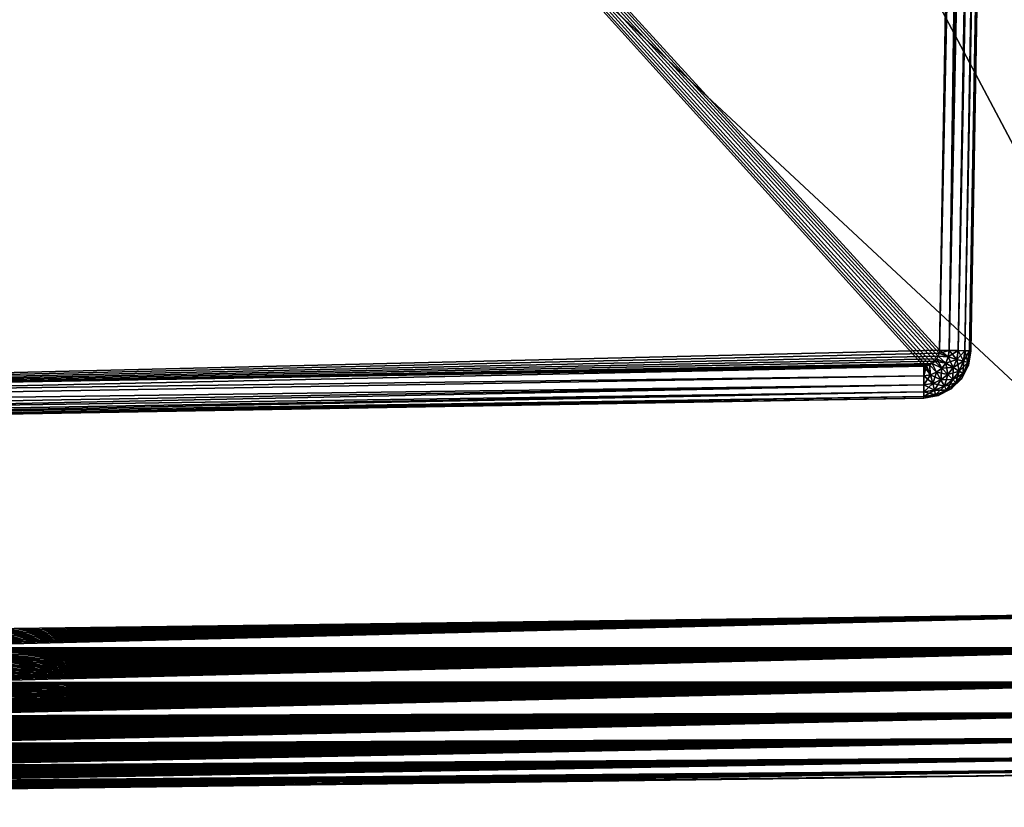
# Model space of a CAD drawing. Header units: metres. Extents: x 59 to 135, y -85 to 115.
# Tile 18 of 256: x 82.28 to 88.42, y -71 to -66.08. Entities that reach past the tile are written whole.
import ezdxf

# ---------------------------------------------------------------- set-up
doc = ezdxf.new("R2010")
doc.units = ezdxf.units.M
doc.layers.add('solid_20_404_502_XXX', color=7, linetype='CONTINUOUS')

msp = doc.modelspace()

# ---------------------------------------------------------------- linework, layer by layer
at = {"layer": 'solid_20_404_502_XXX'}
for points in [[(73.246506, -51.987816, 1.496133), (88.295883, -51.984005, 1.233446), (88.013847, -68.141876, 1.238369)], [(73.246506, -51.987816, -1.496133), (88.013847, -68.141876, -1.238369), (88.295883, -51.984005, -1.233446)], [(73.246506, -51.987816, 1.496133), (87.95166, -68.232651, 1.239454), (87.933594, -68.23819, 1.239769)], [(73.246506, -51.987816, 1.496133), (87.968994, -68.223488, 1.239152), (87.95166, -68.232651, 1.239454)], [(73.246506, -51.987816, 1.496133), (87.984543, -68.210808, 1.23888), (87.968994, -68.223488, 1.239152)], [(73.246506, -51.987816, 1.496133), (87.997223, -68.195251, 1.238659), (87.984543, -68.210808, 1.23888)], [(73.246506, -51.987816, 1.496133), (88.006386, -68.177917, 1.238499), (87.997223, -68.195251, 1.238659)], [(73.246506, -51.987816, 1.496133), (88.011925, -68.159851, 1.238402), (88.006386, -68.177917, 1.238499)], [(73.246506, -51.987816, 1.496133), (88.013847, -68.141876, 1.238369), (88.011925, -68.159851, 1.238402)], [(73.246506, -51.987816, 1.496133), (87.933594, -68.23819, 1.239769), (87.915611, -68.240112, 1.240083)], [(73.246506, -51.987816, 1.496133), (87.915611, -68.240112, 1.240083), (73.448257, -68.492645, 1.492612)], [(73.246506, -51.987816, -1.496133), (73.448257, -68.492645, -1.492612), (88.013847, -68.141876, -1.238369)], [(88.013847, -68.141876, 1.238369), (88.295883, -51.984005, 1.233446), (88.356598, -51.985069, 1.222887)], [(88.013847, -68.141876, -1.238369), (88.07457, -68.142937, -1.227809), (88.295883, -51.984005, -1.233446)], [(88.07457, -68.142937, 1.227809), (88.013847, -68.141876, 1.238369), (88.356598, -51.985069, 1.222887)], [(88.07457, -68.142937, -1.227809), (88.356598, -51.985069, -1.222887), (88.295883, -51.984005, -1.233446)], [(88.07457, -68.142937, 1.227809), (88.356598, -51.985069, 1.222887), (88.411522, -51.986034, 1.194115)], [(88.07457, -68.142937, -1.227809), (88.411522, -51.986034, -1.194115), (88.356598, -51.985069, -1.222887)], [(88.129486, -68.143906, 1.199036), (88.07457, -68.142937, 1.227809), (88.411522, -51.986034, 1.194115)], [(88.07457, -68.142937, -1.227809), (88.129486, -68.143906, -1.199036), (88.411522, -51.986034, -1.194115)], [(88.129486, -68.143906, 1.199036), (88.411522, -51.986034, 1.194115), (88.454941, -51.986809, 1.149976)], [(88.129486, -68.143906, -1.199036), (88.454941, -51.986809, -1.149976), (88.411522, -51.986034, -1.194115)], [(88.172905, -68.144676, 1.154897), (88.129486, -68.143906, 1.199036), (88.454941, -51.986809, 1.149976)], [(88.129486, -68.143906, -1.199036), (88.172905, -68.144676, -1.154897), (88.454941, -51.986809, -1.149976)], [(88.172905, -68.144676, 1.154897), (88.454941, -51.986809, 1.149976), (88.482803, -51.987309, 1.09458)], [(88.172905, -68.144676, -1.154897), (88.482803, -51.987309, -1.09458), (88.454941, -51.986809, -1.149976)], [(88.200768, -68.14518, 1.099502), (88.172905, -68.144676, 1.154897), (88.482803, -51.987309, 1.09458)], [(88.172905, -68.144676, -1.154897), (88.200768, -68.14518, -1.099502), (88.482803, -51.987309, -1.09458)], [(88.200768, -68.14518, 1.099502), (88.482803, -51.987309, 1.09458), (88.492363, -51.987495, 1.033476)], [(88.200768, -68.14518, -1.099502), (88.210327, -68.145363, -1.038399), (88.482803, -51.987309, -1.09458)], [(88.200768, -68.14518, 1.099502), (88.492363, -51.987495, 1.033476), (88.210327, -68.145363, 1.038399)], [(88.210327, -68.145363, -1.038399), (88.492363, -51.987495, -1.033476), (88.482803, -51.987309, -1.09458)], [(88.492363, -51.987495, 1.033476), (88.492363, -51.987495, -1.033476), (88.210327, -68.145363, -1.038399)], [(88.210327, -68.145363, 1.038399), (88.492363, -51.987495, 1.033476), (88.210327, -68.145363, -1.038399)], [(73.349998, -69.995506, -2.995418), (81.683922, -54.040886, -2.886321), (90.017998, -53.841866, -2.777222)], [(73.349998, -69.995506, -2.995418), (90.017998, -53.841866, -2.777222), (90.017998, -69.777306, -2.777222)], [(90.017998, -69.777306, 2.777222), (90.017998, -53.841866, 2.777222), (81.683922, -54.040886, 2.886321)], [(90.017998, -69.777306, 2.777222), (81.683922, -54.040886, 2.886321), (73.349998, -54.239883, 2.995418)], [(73.349998, -69.995506, 2.995418), (90.017998, -69.777306, 2.777222), (73.349998, -54.239883, 2.995418)], [(88.011925, -68.159851, -1.238402), (88.013847, -68.141876, -1.238369), (73.448257, -68.492645, -1.492612)], [(88.011925, -68.159851, -1.238402), (73.448257, -68.492645, -1.492612), (88.006386, -68.177917, -1.238499)], [(88.006386, -68.177917, -1.238499), (73.448257, -68.492645, -1.492612), (87.997223, -68.195251, -1.238659)], [(88.052589, -68.221504, 1.228141), (87.997223, -68.195251, 1.238659), (88.006386, -68.177917, 1.238499)], [(88.006386, -68.177917, -1.238499), (87.997223, -68.195251, -1.238659), (88.052589, -68.221504, -1.228141)], [(88.068619, -68.183578, 1.227886), (88.006386, -68.177917, 1.238499), (88.011925, -68.159851, 1.238402)], [(88.011925, -68.159851, -1.238402), (88.006386, -68.177917, -1.238499), (88.068619, -68.183578, -1.227886)], [(88.068619, -68.183578, 1.227886), (88.052589, -68.221504, 1.228141), (88.006386, -68.177917, 1.238499)], [(88.006386, -68.177917, -1.238499), (88.052589, -68.221504, -1.228141), (88.068619, -68.183578, -1.227886)], [(88.068619, -68.183578, 1.227886), (88.011925, -68.159851, 1.238402), (88.013847, -68.141876, 1.238369)], [(88.011925, -68.159851, -1.238402), (88.07457, -68.142937, -1.227809), (88.013847, -68.141876, -1.238369)], [(88.011925, -68.159851, -1.238402), (88.068619, -68.183578, -1.227886), (88.07457, -68.142937, -1.227809)], [(88.068619, -68.183578, 1.227886), (88.013847, -68.141876, 1.238369), (88.07457, -68.142937, 1.227809)], [(88.09996, -68.24955, 1.199426), (88.052589, -68.221504, 1.228141), (88.068619, -68.183578, 1.227886)], [(88.068619, -68.183578, -1.227886), (88.052589, -68.221504, -1.228141), (88.12149, -68.198547, -1.199137)], [(88.12149, -68.198547, 1.199137), (88.068619, -68.183578, 1.227886), (88.07457, -68.142937, 1.227809)], [(88.068619, -68.183578, -1.227886), (88.129486, -68.143906, -1.199036), (88.07457, -68.142937, -1.227809)], [(88.068619, -68.183578, -1.227886), (88.12149, -68.198547, -1.199137), (88.129486, -68.143906, -1.199036)], [(88.12149, -68.198547, 1.199137), (88.09996, -68.24955, 1.199426), (88.068619, -68.183578, 1.227886)], [(88.12149, -68.198547, 1.199137), (88.07457, -68.142937, 1.227809), (88.129486, -68.143906, 1.199036)], [(88.163261, -68.21048, 1.154996), (88.12149, -68.198547, 1.199137), (88.129486, -68.143906, 1.199036)], [(88.12149, -68.198547, -1.199137), (88.172905, -68.144676, -1.154897), (88.129486, -68.143906, -1.199036)], [(88.12149, -68.198547, -1.199137), (88.163261, -68.21048, -1.154996), (88.172905, -68.144676, -1.154897)], [(88.163261, -68.21048, 1.154996), (88.129486, -68.143906, 1.199036), (88.172905, -68.144676, 1.154897)], [(88.163261, -68.21048, 1.154996), (88.172905, -68.144676, 1.154897), (88.190033, -68.218254, 1.099596)], [(88.163261, -68.21048, -1.154996), (88.200768, -68.14518, -1.099502), (88.172905, -68.144676, -1.154897)], [(88.163261, -68.21048, -1.154996), (88.190033, -68.218254, -1.099596), (88.200768, -68.14518, -1.099502)], [(88.190033, -68.218254, 1.099596), (88.172905, -68.144676, 1.154897), (88.200768, -68.14518, 1.099502)], [(88.190033, -68.218254, 1.099596), (88.200768, -68.14518, 1.099502), (88.194794, -68.23555, 1.038502)], [(88.190033, -68.218254, -1.099596), (88.210327, -68.145363, -1.038399), (88.200768, -68.14518, -1.099502)], [(88.190033, -68.218254, -1.099596), (88.194794, -68.23555, -1.038502), (88.210327, -68.145363, -1.038399)], [(88.194794, -68.23555, 1.038502), (88.200768, -68.14518, 1.099502), (88.210327, -68.145363, 1.038399)], [(88.210327, -68.145363, 1.038399), (88.210327, -68.145363, -1.038399), (88.194794, -68.23555, -1.038502)], [(88.194794, -68.23555, 1.038502), (88.210327, -68.145363, 1.038399), (88.194794, -68.23555, -1.038502)], [(87.997223, -68.195251, -1.238659), (73.448257, -68.492645, -1.492612), (87.984543, -68.210808, -1.23888)], [(87.984543, -68.210808, -1.23888), (73.448257, -68.492645, -1.492612), (87.968994, -68.223488, -1.239152)], [(87.968994, -68.223488, -1.239152), (73.448257, -68.492645, -1.492612), (87.95166, -68.232651, -1.239454)], [(87.95166, -68.232651, -1.239454), (73.448257, -68.492645, -1.492612), (87.933594, -68.23819, -1.239769)], [(87.933594, -68.23819, -1.239769), (73.448257, -68.492645, -1.492612), (87.915611, -68.240112, -1.240083)], [(73.448257, -68.492645, 1.492612), (87.915611, -68.240112, 1.240083), (87.916512, -68.301659, 1.230359)], [(73.448257, -68.492645, -1.492612), (73.449158, -68.554184, -1.482887), (87.915611, -68.240112, -1.240083)], [(73.449158, -68.554184, -1.482887), (87.916512, -68.301659, -1.230359), (87.915611, -68.240112, -1.240083)], [(87.933594, -68.23819, 1.239769), (87.916512, -68.301659, 1.230359), (87.915611, -68.240112, 1.240083)], [(87.933594, -68.23819, -1.239769), (87.915611, -68.240112, -1.240083), (87.957169, -68.295532, -1.229684)], [(87.957169, -68.295532, -1.229684), (87.915611, -68.240112, -1.240083), (87.916512, -68.301659, -1.230359)], [(87.957169, -68.295532, 1.229684), (87.916512, -68.301659, 1.230359), (87.933594, -68.23819, 1.239769)], [(87.957169, -68.295532, 1.229684), (87.933594, -68.23819, 1.239769), (87.95166, -68.232651, 1.239454)], [(87.95166, -68.232651, -1.239454), (87.933594, -68.23819, -1.239769), (87.957169, -68.295532, -1.229684)], [(87.995049, -68.279312, 1.22907), (87.95166, -68.232651, 1.239454), (87.968994, -68.223488, 1.239152)], [(87.968994, -68.223488, -1.239152), (87.95166, -68.232651, -1.239454), (87.995049, -68.279312, -1.22907)], [(87.995049, -68.279312, 1.22907), (87.957169, -68.295532, 1.229684), (87.95166, -68.232651, 1.239454)], [(87.95166, -68.232651, -1.239454), (87.957169, -68.295532, -1.229684), (87.995049, -68.279312, -1.22907)], [(88.027527, -68.254097, 1.228544), (87.968994, -68.223488, 1.239152), (87.984543, -68.210808, 1.23888)], [(87.984543, -68.210808, -1.23888), (87.968994, -68.223488, -1.239152), (88.027527, -68.254097, -1.228544)], [(88.027527, -68.254097, 1.228544), (87.995049, -68.279312, 1.22907), (87.968994, -68.223488, 1.239152)], [(87.968994, -68.223488, -1.239152), (87.995049, -68.279312, -1.22907), (88.027527, -68.254097, -1.228544)], [(88.027527, -68.254097, 1.228544), (87.984543, -68.210808, 1.23888), (87.997223, -68.195251, 1.238659)], [(87.997223, -68.195251, -1.238659), (87.984543, -68.210808, -1.23888), (88.052589, -68.221504, -1.228141)], [(87.984543, -68.210808, -1.23888), (88.027527, -68.254097, -1.228544), (88.052589, -68.221504, -1.228141)], [(88.052589, -68.221504, 1.228141), (88.027527, -68.254097, 1.228544), (87.997223, -68.195251, 1.238659)], [(88.066284, -68.293396, 1.199883), (88.027527, -68.254097, 1.228544), (88.052589, -68.221504, 1.228141)], [(88.052589, -68.221504, -1.228141), (88.027527, -68.254097, -1.228544), (88.09996, -68.24955, -1.199426)], [(88.027527, -68.254097, -1.228544), (88.066284, -68.293396, -1.199883), (88.09996, -68.24955, -1.199426)], [(88.052589, -68.221504, -1.228141), (88.09996, -68.24955, -1.199426), (88.12149, -68.198547, -1.199137)], [(88.09996, -68.24955, 1.199426), (88.066284, -68.293396, 1.199883), (88.052589, -68.221504, 1.228141)], [(88.096756, -68.324669, 1.155716), (88.066284, -68.293396, 1.199883), (88.09996, -68.24955, 1.199426)], [(88.09996, -68.24955, -1.199426), (88.066284, -68.293396, -1.199883), (88.137321, -68.271889, -1.155275)], [(88.137321, -68.271889, 1.155275), (88.096756, -68.324669, 1.155716), (88.09996, -68.24955, 1.199426)], [(88.137321, -68.271889, 1.155275), (88.09996, -68.24955, 1.199426), (88.12149, -68.198547, 1.199137)], [(88.12149, -68.198547, -1.199137), (88.09996, -68.24955, -1.199426), (88.163261, -68.21048, -1.154996)], [(88.09996, -68.24955, -1.199426), (88.137321, -68.271889, -1.155275), (88.163261, -68.21048, -1.154996)], [(88.163261, -68.21048, 1.154996), (88.137321, -68.271889, 1.155275), (88.12149, -68.198547, 1.199137)], [(88.163261, -68.21048, 1.154996), (88.161179, -68.28643, 1.099831), (88.137321, -68.271889, 1.155275)], [(88.163261, -68.21048, -1.154996), (88.137321, -68.271889, -1.155275), (88.190033, -68.218254, -1.099596)], [(88.137321, -68.271889, -1.155275), (88.161179, -68.28643, -1.099831), (88.190033, -68.218254, -1.099596)], [(88.161179, -68.28643, 1.099831), (88.194794, -68.23555, 1.038502), (88.152542, -68.317207, 1.038756)], [(88.161179, -68.28643, -1.099831), (88.152542, -68.317207, -1.038756), (88.194794, -68.23555, -1.038502)], [(88.194794, -68.23555, 1.038502), (88.194794, -68.23555, -1.038502), (88.152542, -68.317207, -1.038756)], [(88.194794, -68.23555, 1.038502), (88.152542, -68.317207, -1.038756), (88.152542, -68.317207, 1.038756)], [(88.163261, -68.21048, 1.154996), (88.190033, -68.218254, 1.099596), (88.161179, -68.28643, 1.099831)], [(88.161179, -68.28643, 1.099831), (88.190033, -68.218254, 1.099596), (88.194794, -68.23555, 1.038502)], [(88.190033, -68.218254, -1.099596), (88.161179, -68.28643, -1.099831), (88.194794, -68.23555, -1.038502)], [(73.449158, -68.554184, 1.482887), (73.448257, -68.492645, 1.492612), (87.916512, -68.301659, 1.230359)], [(73.449158, -68.554184, 1.482887), (87.916512, -68.301659, 1.230359), (87.916992, -68.357529, 1.201944)], [(73.449158, -68.554184, -1.482887), (87.916992, -68.357529, -1.201944), (87.916512, -68.301659, -1.230359)], [(87.957169, -68.295532, 1.229684), (87.916992, -68.357529, 1.201944), (87.916512, -68.301659, 1.230359)], [(87.957169, -68.295532, -1.229684), (87.916512, -68.301659, -1.230359), (87.971695, -68.34922, -1.201186)], [(87.971695, -68.34922, -1.201186), (87.916512, -68.301659, -1.230359), (87.916992, -68.357529, -1.201944)], [(87.971695, -68.34922, 1.201186), (87.916992, -68.357529, 1.201944), (87.957169, -68.295532, 1.229684)], [(87.971695, -68.34922, 1.201186), (87.957169, -68.295532, 1.229684), (87.995049, -68.279312, 1.22907)], [(87.995049, -68.279312, -1.22907), (87.957169, -68.295532, -1.229684), (88.022629, -68.327354, -1.200484)], [(87.957169, -68.295532, -1.229684), (87.971695, -68.34922, -1.201186), (88.022629, -68.327354, -1.200484)], [(88.022629, -68.327354, 1.200484), (87.971695, -68.34922, 1.201186), (87.995049, -68.279312, 1.22907)], [(88.022629, -68.327354, 1.200484), (87.995049, -68.279312, 1.22907), (88.027527, -68.254097, 1.228544)], [(88.027527, -68.254097, -1.228544), (87.995049, -68.279312, -1.22907), (88.066284, -68.293396, -1.199883)], [(87.995049, -68.279312, -1.22907), (88.022629, -68.327354, -1.200484), (88.066284, -68.293396, -1.199883)], [(88.066284, -68.293396, 1.199883), (88.022629, -68.327354, 1.200484), (88.027527, -68.254097, 1.228544)], [(88.044182, -68.36554, 1.156297), (88.022629, -68.327354, 1.200484), (88.066284, -68.293396, 1.199883)], [(88.066284, -68.293396, -1.199883), (88.022629, -68.327354, -1.200484), (88.096756, -68.324669, -1.155716)], [(88.096756, -68.324669, 1.155716), (88.044182, -68.36554, 1.156297), (88.066284, -68.293396, 1.199883)], [(88.066284, -68.293396, -1.199883), (88.096756, -68.324669, -1.155716), (88.137321, -68.271889, -1.155275)], [(88.137321, -68.271889, 1.155275), (88.116074, -68.344986, 1.100202), (88.096756, -68.324669, 1.155716)], [(88.137321, -68.271889, -1.155275), (88.096756, -68.324669, -1.155716), (88.161179, -68.28643, -1.099831)], [(88.096756, -68.324669, -1.155716), (88.116074, -68.344986, -1.100202), (88.161179, -68.28643, -1.099831)], [(88.137321, -68.271889, 1.155275), (88.161179, -68.28643, 1.099831), (88.116074, -68.344986, 1.100202)], [(88.116074, -68.344986, 1.100202), (88.161179, -68.28643, 1.099831), (88.152542, -68.317207, 1.038756)], [(88.161179, -68.28643, -1.099831), (88.116074, -68.344986, -1.100202), (88.152542, -68.317207, -1.038756)], [(73.449638, -68.610062, 1.454472), (73.449158, -68.554184, 1.482887), (87.916992, -68.357529, 1.201944)], [(73.449158, -68.554184, -1.482887), (73.449638, -68.610062, -1.454472), (87.916992, -68.357529, -1.201944)], [(73.449638, -68.610062, 1.454472), (87.916992, -68.357529, 1.201944), (87.916992, -68.401817, 1.157707)], [(73.449638, -68.654343, -1.410236), (87.916992, -68.401817, -1.157707), (87.916992, -68.357529, -1.201944)], [(73.449638, -68.610062, -1.454472), (73.449638, -68.654343, -1.410236), (87.916992, -68.357529, -1.201944)], [(87.982849, -68.391838, 1.156977), (87.916992, -68.401817, 1.157707), (87.971695, -68.34922, 1.201186)], [(87.971695, -68.34922, 1.201186), (87.916992, -68.401817, 1.157707), (87.916992, -68.357529, 1.201944)], [(87.971695, -68.34922, -1.201186), (87.916992, -68.357529, -1.201944), (87.982849, -68.391838, -1.156977)], [(87.982849, -68.391838, -1.156977), (87.916992, -68.357529, -1.201944), (87.916992, -68.401817, -1.157707)], [(87.982849, -68.391838, 1.156977), (87.971695, -68.34922, 1.201186), (88.022629, -68.327354, 1.200484)], [(88.022629, -68.327354, -1.200484), (87.971695, -68.34922, -1.201186), (88.044182, -68.36554, -1.156297)], [(87.971695, -68.34922, -1.201186), (87.982849, -68.391838, -1.156977), (88.044182, -68.36554, -1.156297)], [(88.044182, -68.36554, 1.156297), (87.982849, -68.391838, 1.156977), (88.022629, -68.327354, 1.200484)], [(88.044182, -68.36554, 1.156297), (87.989571, -68.419334, 1.101258), (87.982849, -68.391838, 1.156977)], [(88.044182, -68.36554, -1.156297), (87.982849, -68.391838, -1.156977), (88.057663, -68.390266, -1.100689)], [(88.044182, -68.36554, 1.156297), (88.057663, -68.390266, 1.100689), (87.989571, -68.419334, 1.101258)], [(88.022629, -68.327354, -1.200484), (88.044182, -68.36554, -1.156297), (88.096756, -68.324669, -1.155716)], [(88.096756, -68.324669, 1.155716), (88.057663, -68.390266, 1.100689), (88.044182, -68.36554, 1.156297)], [(88.096756, -68.324669, -1.155716), (88.044182, -68.36554, -1.156297), (88.116074, -68.344986, -1.100202)], [(88.044182, -68.36554, -1.156297), (88.057663, -68.390266, -1.100689), (88.116074, -68.344986, -1.100202)], [(88.096756, -68.324669, 1.155716), (88.116074, -68.344986, 1.100202), (88.057663, -68.390266, 1.100689)], [(88.057663, -68.390266, 1.100689), (88.116074, -68.344986, 1.100202), (88.087494, -68.382263, 1.039142)], [(88.116074, -68.344986, -1.100202), (88.057663, -68.390266, -1.100689), (88.087494, -68.382263, -1.039142)], [(88.116074, -68.344986, 1.100202), (88.152542, -68.317207, 1.038756), (88.087494, -68.382263, 1.039142)], [(88.116074, -68.344986, -1.100202), (88.087494, -68.382263, -1.039142), (88.152542, -68.317207, -1.038756)], [(88.152542, -68.317207, 1.038756), (88.152542, -68.317207, -1.038756), (88.087494, -68.382263, -1.039142)], [(88.152542, -68.317207, 1.038756), (88.087494, -68.382263, -1.039142), (88.087494, -68.382263, 1.039142)], [(73.448257, -68.692612, -1.292642), (87.915611, -68.440086, -1.040114), (87.916519, -68.43029, -1.101859)], [(73.449165, -68.682823, -1.354389), (73.448257, -68.692612, -1.292642), (87.916519, -68.43029, -1.101859)], [(73.449165, -68.682823, -1.354389), (87.916519, -68.43029, -1.101859), (87.916992, -68.401817, -1.157707)], [(73.449638, -68.654343, -1.410236), (73.449165, -68.682823, -1.354389), (87.916992, -68.401817, -1.157707)], [(73.449165, -68.682823, 1.354389), (73.449638, -68.654343, 1.410236), (87.916519, -68.43029, 1.101859)], [(73.449165, -68.682823, 1.354389), (87.916519, -68.43029, 1.101859), (87.915611, -68.440086, 1.040114)], [(73.449638, -68.654343, 1.410236), (73.449638, -68.610062, 1.454472), (87.916992, -68.401817, 1.157707)], [(73.449638, -68.654343, 1.410236), (87.916992, -68.401817, 1.157707), (87.916519, -68.43029, 1.101859)], [(87.989571, -68.419334, 1.101258), (88.005829, -68.424538, 1.039595), (87.915611, -68.440086, 1.040114)], [(87.989571, -68.419334, 1.101258), (87.915611, -68.440086, 1.040114), (87.916519, -68.43029, 1.101859)], [(88.005829, -68.424538, -1.039595), (87.916519, -68.43029, -1.101859), (87.915611, -68.440086, -1.040114)], [(88.005829, -68.424538, 1.039595), (88.005829, -68.424538, -1.039595), (87.915611, -68.440086, -1.040114)], [(88.005829, -68.424538, 1.039595), (87.915611, -68.440086, -1.040114), (87.915611, -68.440086, 1.040114)], [(87.982849, -68.391838, 1.156977), (87.989571, -68.419334, 1.101258), (87.916519, -68.43029, 1.101859)], [(87.982849, -68.391838, 1.156977), (87.916519, -68.43029, 1.101859), (87.916992, -68.401817, 1.157707)], [(87.989571, -68.419334, -1.101258), (87.916992, -68.401817, -1.157707), (87.916519, -68.43029, -1.101859)], [(87.989571, -68.419334, -1.101258), (87.916519, -68.43029, -1.101859), (88.005829, -68.424538, -1.039595)], [(87.982849, -68.391838, -1.156977), (87.916992, -68.401817, -1.157707), (87.989571, -68.419334, -1.101258)], [(87.982849, -68.391838, -1.156977), (87.989571, -68.419334, -1.101258), (88.057663, -68.390266, -1.100689)], [(87.989571, -68.419334, 1.101258), (88.057663, -68.390266, 1.100689), (88.005829, -68.424538, 1.039595)], [(88.057663, -68.390266, -1.100689), (87.989571, -68.419334, -1.101258), (88.005829, -68.424538, -1.039595)], [(88.057663, -68.390266, 1.100689), (88.087494, -68.382263, 1.039142), (88.005829, -68.424538, 1.039595)], [(88.057663, -68.390266, -1.100689), (88.005829, -68.424538, -1.039595), (88.087494, -68.382263, -1.039142)], [(88.087494, -68.382263, 1.039142), (88.087494, -68.382263, -1.039142), (88.005829, -68.424538, -1.039595)], [(88.087494, -68.382263, 1.039142), (88.005829, -68.424538, -1.039595), (88.005829, -68.424538, 1.039595)], [(73.449165, -68.682823, 1.354389), (87.915611, -68.440086, 1.040114), (73.448257, -68.692612, 1.292642)], [(87.915611, -68.440086, 1.040114), (87.915611, -68.440086, -1.040114), (73.448257, -68.692612, -1.292642)], [(87.915611, -68.440086, 1.040114), (73.448257, -68.692612, -1.292642), (73.448257, -68.692612, 1.292642)], [(73.34996, -70.19976, 2.974338), (90.020576, -69.999474, 2.752192), (90.017998, -69.777306, 2.777222)], [(73.34996, -70.181435, 2.977983), (73.34996, -70.19976, 2.974338), (90.017998, -69.777306, 2.777222)], [(73.34996, -70.16304, 2.981286), (73.34996, -70.181435, 2.977983), (90.017998, -69.777306, 2.777222)], [(73.34996, -70.144585, 2.984245), (73.34996, -70.16304, 2.981286), (90.017998, -69.777306, 2.777222)], [(73.34996, -70.126068, 2.986859), (73.34996, -70.144585, 2.984245), (90.017998, -69.777306, 2.777222)], [(73.349968, -70.107506, 2.989127), (73.34996, -70.126068, 2.986859), (90.017998, -69.777306, 2.777222)], [(73.349968, -70.088905, 2.991047), (73.349968, -70.107506, 2.989127), (90.017998, -69.777306, 2.777222)], [(73.349976, -70.070267, 2.99262), (73.349968, -70.088905, 2.991047), (90.017998, -69.777306, 2.777222)], [(73.349976, -70.051605, 2.993844), (73.349976, -70.070267, 2.99262), (90.017998, -69.777306, 2.777222)], [(73.349983, -70.032913, 2.994718), (73.349976, -70.051605, 2.993844), (90.017998, -69.777306, 2.777222)], [(73.349991, -70.014214, 2.995243), (73.349983, -70.032913, 2.994718), (90.017998, -69.777306, 2.777222)], [(73.349998, -69.995506, 2.995418), (73.349991, -70.014214, 2.995243), (90.017998, -69.777306, 2.777222)], [(73.349998, -69.995506, -2.995418), (90.017998, -69.777306, -2.777222), (90.020576, -69.999474, -2.752192)], [(73.34996, -70.21801, -2.970352), (90.020576, -69.999474, -2.752192), (90.022385, -70.211411, -2.678001)], [(73.34996, -70.126068, -2.986859), (73.349968, -70.107506, -2.989127), (90.020576, -69.999474, -2.752192)], [(73.34996, -70.144585, -2.984245), (73.34996, -70.126068, -2.986859), (90.020576, -69.999474, -2.752192)], [(73.34996, -70.16304, -2.981286), (73.34996, -70.144585, -2.984245), (90.020576, -69.999474, -2.752192)], [(73.34996, -70.181435, -2.977983), (73.34996, -70.16304, -2.981286), (90.020576, -69.999474, -2.752192)], [(73.34996, -70.19976, -2.974338), (73.34996, -70.181435, -2.977983), (90.020576, -69.999474, -2.752192)], [(73.34996, -70.21801, -2.970352), (73.34996, -70.19976, -2.974338), (90.020576, -69.999474, -2.752192)], [(73.34996, -70.307999, 2.94534), (73.349968, -70.325714, 2.939328), (90.020576, -69.999474, 2.752192)], [(73.34996, -70.290184, 2.951017), (73.34996, -70.307999, 2.94534), (90.020576, -69.999474, 2.752192)], [(73.34996, -70.27227, 2.956357), (73.34996, -70.290184, 2.951017), (90.020576, -69.999474, 2.752192)], [(73.34996, -70.254272, 2.961361), (73.34996, -70.27227, 2.956357), (90.020576, -69.999474, 2.752192)], [(73.34996, -70.236183, 2.966026), (73.34996, -70.254272, 2.961361), (90.020576, -69.999474, 2.752192)], [(73.34996, -70.21801, 2.970352), (73.34996, -70.236183, 2.966026), (90.020576, -69.999474, 2.752192)], [(73.34996, -70.19976, 2.974338), (73.34996, -70.21801, 2.970352), (90.020576, -69.999474, 2.752192)], [(73.349968, -70.088905, -2.991047), (73.349976, -70.070267, -2.99262), (90.020576, -69.999474, -2.752192)], [(73.349968, -70.107506, -2.989127), (73.349968, -70.088905, -2.991047), (90.020576, -69.999474, -2.752192)], [(73.349968, -70.343323, 2.932983), (73.349976, -70.360809, 2.926308), (90.020576, -69.999474, 2.752192)], [(73.349968, -70.325714, 2.939328), (73.349968, -70.343323, 2.932983), (90.020576, -69.999474, 2.752192)], [(73.349976, -70.051605, -2.993844), (73.349983, -70.032913, -2.994718), (90.020576, -69.999474, -2.752192)], [(73.349976, -70.070267, -2.99262), (73.349976, -70.051605, -2.993844), (90.020576, -69.999474, -2.752192)], [(73.349976, -70.378174, 2.919306), (73.349983, -70.395401, 2.91198), (90.020576, -69.999474, 2.752192)], [(73.349976, -70.360809, 2.926308), (73.349976, -70.378174, 2.919306), (90.020576, -69.999474, 2.752192)], [(73.349983, -70.032913, -2.994718), (73.349991, -70.014214, -2.995243), (90.020576, -69.999474, -2.752192)], [(73.349983, -70.412491, 2.904334), (73.349991, -70.42942, 2.896371), (90.020576, -69.999474, 2.752192)], [(73.349983, -70.395401, 2.91198), (73.349983, -70.412491, 2.904334), (90.020576, -69.999474, 2.752192)], [(73.349991, -70.014214, -2.995243), (73.349998, -69.995506, -2.995418), (90.020576, -69.999474, -2.752192)], [(73.349991, -70.42942, 2.896371), (90.022385, -70.211411, 2.678001), (90.020576, -69.999474, 2.752192)], [(73.34996, -70.236183, -2.966026), (73.34996, -70.21801, -2.970352), (90.022385, -70.211411, -2.678001)], [(73.34996, -70.254272, -2.961361), (73.34996, -70.236183, -2.966026), (90.022385, -70.211411, -2.678001)], [(73.34996, -70.27227, -2.956357), (73.34996, -70.254272, -2.961361), (90.022385, -70.211411, -2.678001)], [(73.34996, -70.290184, -2.951017), (73.34996, -70.27227, -2.956357), (90.022385, -70.211411, -2.678001)], [(73.34996, -70.307999, -2.94534), (73.34996, -70.290184, -2.951017), (90.022385, -70.211411, -2.678001)], [(73.349968, -70.325714, -2.939328), (73.34996, -70.307999, -2.94534), (90.022385, -70.211411, -2.678001)], [(73.349968, -70.343323, -2.932983), (73.349968, -70.325714, -2.939328), (90.022385, -70.211411, -2.678001)], [(73.349976, -70.360809, -2.926308), (73.349968, -70.343323, -2.932983), (90.022385, -70.211411, -2.678001)], [(73.349976, -70.378174, -2.919306), (73.349976, -70.360809, -2.926308), (90.022385, -70.211411, -2.678001)], [(73.349976, -70.395401, -2.91198), (73.349976, -70.378174, -2.919306), (90.022385, -70.211411, -2.678001)], [(73.349983, -70.412491, -2.904334), (73.349976, -70.395401, -2.91198), (90.022385, -70.211411, -2.678001)], [(73.349983, -70.42942, -2.896371), (73.349983, -70.412491, -2.904334), (90.022385, -70.211411, -2.678001)], [(73.349991, -70.446198, -2.888096), (73.349983, -70.42942, -2.896371), (90.022385, -70.211411, -2.678001)], [(73.349991, -70.446198, -2.888096), (90.022385, -70.211411, -2.678001), (90.0233, -70.401154, -2.558639)], [(73.349991, -70.446198, 2.888096), (73.349998, -70.462814, 2.879514), (90.022385, -70.211411, 2.678001)], [(73.349991, -70.42942, 2.896371), (73.349991, -70.446198, 2.888096), (90.022385, -70.211411, 2.678001)], [(73.349998, -70.479256, 2.870625), (73.350006, -70.495522, 2.861434), (90.022385, -70.211411, 2.678001)], [(73.349998, -70.462814, 2.879514), (73.349998, -70.479256, 2.870625), (90.022385, -70.211411, 2.678001)], [(73.350006, -70.511612, 2.851943), (73.350014, -70.527519, 2.842153), (90.022385, -70.211411, 2.678001)], [(73.350006, -70.495522, 2.861434), (73.350006, -70.511612, 2.851943), (90.022385, -70.211411, 2.678001)], [(73.350014, -70.558777, 2.821689), (73.350021, -70.574112, 2.811019), (90.022385, -70.211411, 2.678001)], [(73.350014, -70.543243, 2.832067), (73.350014, -70.558777, 2.821689), (90.022385, -70.211411, 2.678001)], [(73.350014, -70.527519, 2.842153), (73.350014, -70.543243, 2.832067), (90.022385, -70.211411, 2.678001)], [(73.350021, -70.589256, 2.800061), (73.350029, -70.604195, 2.788819), (90.022385, -70.211411, 2.678001)], [(73.350021, -70.574112, 2.811019), (73.350021, -70.589256, 2.800061), (90.022385, -70.211411, 2.678001)], [(73.350029, -70.618927, 2.777298), (90.0233, -70.401154, 2.558639), (90.022385, -70.211411, 2.678001)], [(73.350029, -70.604195, 2.788819), (73.350029, -70.618927, 2.777298), (90.022385, -70.211411, 2.678001)], [(73.349991, -70.462814, -2.879514), (73.349991, -70.446198, -2.888096), (90.0233, -70.401154, -2.558639)], [(73.349998, -70.479256, -2.870625), (73.349991, -70.462814, -2.879514), (90.0233, -70.401154, -2.558639)], [(73.349998, -70.495522, -2.861434), (73.349998, -70.479256, -2.870625), (90.0233, -70.401154, -2.558639)], [(73.350006, -70.511612, -2.851943), (73.349998, -70.495522, -2.861434), (90.0233, -70.401154, -2.558639)], [(73.350006, -70.527519, -2.842153), (73.350006, -70.511612, -2.851943), (90.0233, -70.401154, -2.558639)], [(73.350014, -70.543243, -2.832067), (73.350006, -70.527519, -2.842153), (90.0233, -70.401154, -2.558639)], [(73.350014, -70.558777, -2.821689), (73.350014, -70.543243, -2.832067), (90.0233, -70.401154, -2.558639)], [(73.350021, -70.574112, -2.811019), (73.350014, -70.558777, -2.821689), (90.0233, -70.401154, -2.558639)], [(73.350021, -70.589256, -2.800061), (73.350021, -70.574112, -2.811019), (90.0233, -70.401154, -2.558639)], [(73.350021, -70.604195, -2.788819), (73.350021, -70.589256, -2.800061), (90.0233, -70.401154, -2.558639)], [(73.350029, -70.618927, -2.777298), (73.350021, -70.604195, -2.788819), (90.0233, -70.401154, -2.558639)], [(73.350029, -70.633438, -2.765502), (90.0233, -70.401154, -2.558639), (90.0233, -70.559441, -2.400147)], [(73.350029, -70.633438, -2.765502), (73.350029, -70.618927, -2.777298), (90.0233, -70.401154, -2.558639)], [(73.350029, -70.777298, 2.618925), (90.0233, -70.559441, 2.400147), (90.0233, -70.401154, 2.558639)], [(73.350029, -70.765503, 2.633438), (73.350029, -70.777298, 2.618925), (90.0233, -70.401154, 2.558639)], [(73.350029, -70.753433, 2.647728), (73.350029, -70.765503, 2.633438), (90.0233, -70.401154, 2.558639)], [(73.350029, -70.741104, 2.661791), (73.350029, -70.753433, 2.647728), (90.0233, -70.401154, 2.558639)], [(73.350029, -70.728508, 2.675621), (73.350029, -70.741104, 2.661791), (90.0233, -70.401154, 2.558639)], [(73.350037, -70.71566, 2.689212), (73.350029, -70.728508, 2.675621), (90.0233, -70.401154, 2.558639)], [(73.350029, -70.675621, 2.72851), (73.350037, -70.689209, 2.715661), (90.0233, -70.401154, 2.558639)], [(73.350029, -70.661789, 2.741103), (73.350029, -70.675621, 2.72851), (90.0233, -70.401154, 2.558639)], [(73.350029, -70.647728, 2.753435), (73.350029, -70.661789, 2.741103), (90.0233, -70.401154, 2.558639)], [(73.350029, -70.633438, 2.765502), (73.350029, -70.647728, 2.753435), (90.0233, -70.401154, 2.558639)], [(73.350029, -70.618927, 2.777298), (73.350029, -70.633438, 2.765502), (90.0233, -70.401154, 2.558639)], [(73.350037, -70.70256, 2.70256), (73.350037, -70.71566, 2.689212), (90.0233, -70.401154, 2.558639)], [(73.350037, -70.689209, 2.715661), (73.350037, -70.70256, 2.70256), (90.0233, -70.401154, 2.558639)], [(73.349991, -70.89637, 2.429424), (90.022377, -70.678558, 2.210253), (90.0233, -70.559441, 2.400147)], [(73.349991, -70.8881, 2.446201), (73.349991, -70.89637, 2.429424), (90.0233, -70.559441, 2.400147)], [(73.349998, -70.879517, 2.462812), (73.349991, -70.8881, 2.446201), (90.0233, -70.559441, 2.400147)], [(73.349998, -70.870628, 2.479253), (73.349998, -70.879517, 2.462812), (90.0233, -70.559441, 2.400147)], [(73.350006, -70.861435, 2.49552), (73.349998, -70.870628, 2.479253), (90.0233, -70.559441, 2.400147)], [(73.350006, -70.851944, 2.51161), (73.350006, -70.861435, 2.49552), (90.0233, -70.559441, 2.400147)], [(73.350014, -70.842155, 2.527518), (73.350006, -70.851944, 2.51161), (90.0233, -70.559441, 2.400147)], [(73.350014, -70.832069, 2.54324), (73.350014, -70.842155, 2.527518), (90.0233, -70.559441, 2.400147)], [(73.350014, -70.821686, 2.558774), (73.350014, -70.832069, 2.54324), (90.0233, -70.559441, 2.400147)], [(73.350021, -70.81102, 2.574114), (73.350014, -70.821686, 2.558774), (90.0233, -70.559441, 2.400147)], [(73.350021, -70.788818, -2.604197), (90.0233, -70.559441, -2.400147), (90.022377, -70.678558, -2.210253)], [(73.350021, -70.788818, -2.604197), (73.350029, -70.777298, -2.618925), (90.0233, -70.559441, -2.400147)], [(73.350021, -70.800064, 2.589257), (73.350021, -70.81102, 2.574114), (90.0233, -70.559441, 2.400147)], [(73.350029, -70.788818, 2.604197), (73.350021, -70.800064, 2.589257), (90.0233, -70.559441, 2.400147)], [(73.350029, -70.647728, -2.753435), (73.350029, -70.633438, -2.765502), (90.0233, -70.559441, -2.400147)], [(73.350029, -70.661789, -2.741103), (73.350029, -70.647728, -2.753435), (90.0233, -70.559441, -2.400147)], [(73.350029, -70.675621, -2.72851), (73.350029, -70.661789, -2.741103), (90.0233, -70.559441, -2.400147)], [(73.350029, -70.689209, -2.715661), (73.350029, -70.675621, -2.72851), (90.0233, -70.559441, -2.400147)], [(73.350029, -70.70256, -2.70256), (73.350029, -70.689209, -2.715661), (90.0233, -70.559441, -2.400147)], [(73.350029, -70.71566, -2.689212), (73.350029, -70.70256, -2.70256), (90.0233, -70.559441, -2.400147)], [(73.350029, -70.728508, -2.675621), (73.350029, -70.71566, -2.689212), (90.0233, -70.559441, -2.400147)], [(73.350029, -70.741104, -2.661791), (73.350029, -70.728508, -2.675621), (90.0233, -70.559441, -2.400147)], [(73.350029, -70.753433, -2.647728), (73.350029, -70.741104, -2.661791), (90.0233, -70.559441, -2.400147)], [(73.350029, -70.765503, -2.633438), (73.350029, -70.753433, -2.647728), (90.0233, -70.559441, -2.400147)], [(73.350029, -70.777298, -2.618925), (73.350029, -70.765503, -2.633438), (90.0233, -70.559441, -2.400147)], [(73.350029, -70.777298, 2.618925), (73.350029, -70.788818, 2.604197), (90.0233, -70.559441, 2.400147)], [(73.34996, -70.970352, 2.218008), (90.020569, -70.752472, 1.998228), (90.022377, -70.678558, 2.210253)], [(73.34996, -70.966026, 2.23618), (73.34996, -70.970352, 2.218008), (90.022377, -70.678558, 2.210253)], [(73.34996, -70.961357, 2.254269), (73.34996, -70.966026, 2.23618), (90.022377, -70.678558, 2.210253)], [(73.34996, -70.95636, 2.272272), (73.34996, -70.961357, 2.254269), (90.022377, -70.678558, 2.210253)], [(73.34996, -70.951019, 2.290183), (73.34996, -70.95636, 2.272272), (90.022377, -70.678558, 2.210253)], [(73.34996, -70.945343, 2.307998), (73.34996, -70.951019, 2.290183), (90.022377, -70.678558, 2.210253)], [(73.349968, -70.939331, 2.325713), (73.34996, -70.945343, 2.307998), (90.022377, -70.678558, 2.210253)], [(73.349968, -70.932983, 2.34332), (73.349968, -70.939331, 2.325713), (90.022377, -70.678558, 2.210253)], [(73.349976, -70.926308, 2.360809), (73.349968, -70.932983, 2.34332), (90.022377, -70.678558, 2.210253)], [(73.349976, -70.919304, 2.378172), (73.349976, -70.926308, 2.360809), (90.022377, -70.678558, 2.210253)], [(73.349983, -70.91198, 2.395401), (73.349976, -70.919304, 2.378172), (90.022377, -70.678558, 2.210253)], [(73.349983, -70.904335, -2.412488), (90.022377, -70.678558, -2.210253), (90.020569, -70.752472, -1.998228)], [(73.349983, -70.89637, -2.429424), (73.349991, -70.8881, -2.446201), (90.022377, -70.678558, -2.210253)], [(73.349983, -70.904335, -2.412488), (73.349983, -70.89637, -2.429424), (90.022377, -70.678558, -2.210253)], [(73.349983, -70.904335, 2.412488), (73.349983, -70.91198, 2.395401), (90.022377, -70.678558, 2.210253)], [(73.349991, -70.89637, 2.429424), (73.349983, -70.904335, 2.412488), (90.022377, -70.678558, 2.210253)], [(73.349991, -70.879517, -2.462812), (73.349998, -70.870628, -2.479253), (90.022377, -70.678558, -2.210253)], [(73.349991, -70.8881, -2.446201), (73.349991, -70.879517, -2.462812), (90.022377, -70.678558, -2.210253)], [(73.349998, -70.861435, -2.49552), (73.350006, -70.851944, -2.51161), (90.022377, -70.678558, -2.210253)], [(73.349998, -70.870628, -2.479253), (73.349998, -70.861435, -2.49552), (90.022377, -70.678558, -2.210253)], [(73.350006, -70.842155, -2.527518), (73.350014, -70.832069, -2.54324), (90.022377, -70.678558, -2.210253)], [(73.350006, -70.851944, -2.51161), (73.350006, -70.842155, -2.527518), (90.022377, -70.678558, -2.210253)], [(73.350014, -70.821686, -2.558774), (73.350021, -70.81102, -2.574114), (90.022377, -70.678558, -2.210253)], [(73.350014, -70.832069, -2.54324), (73.350014, -70.821686, -2.558774), (90.022377, -70.678558, -2.210253)], [(73.350021, -70.800064, -2.589257), (73.350021, -70.788818, -2.604197), (90.022377, -70.678558, -2.210253)], [(73.350021, -70.81102, -2.574114), (73.350021, -70.800064, -2.589257), (90.022377, -70.678558, -2.210253)], [(73.34996, -70.974335, -2.199757), (90.020569, -70.752472, -1.998228), (90.017982, -70.777222, -1.777308)], [(73.34996, -70.945343, -2.307998), (73.349968, -70.939331, -2.325713), (90.020569, -70.752472, -1.998228)], [(73.34996, -70.951019, -2.290183), (73.34996, -70.945343, -2.307998), (90.020569, -70.752472, -1.998228)], [(73.34996, -70.95636, -2.272272), (73.34996, -70.951019, -2.290183), (90.020569, -70.752472, -1.998228)], [(73.34996, -70.961357, -2.254269), (73.34996, -70.95636, -2.272272), (90.020569, -70.752472, -1.998228)], [(73.34996, -70.966026, -2.23618), (73.34996, -70.961357, -2.254269), (90.020569, -70.752472, -1.998228)], [(73.34996, -70.970352, -2.218008), (73.34996, -70.966026, -2.23618), (90.020569, -70.752472, -1.998228)], [(73.34996, -70.974335, -2.199757), (73.34996, -70.970352, -2.218008), (90.020569, -70.752472, -1.998228)], [(73.34996, -70.986862, 2.126069), (73.349968, -70.989128, 2.107508), (90.020569, -70.752472, 1.998228)], [(73.34996, -70.984245, 2.144582), (73.34996, -70.986862, 2.126069), (90.020569, -70.752472, 1.998228)], [(73.34996, -70.981285, 2.16304), (73.34996, -70.984245, 2.144582), (90.020569, -70.752472, 1.998228)], [(73.34996, -70.977982, 2.181433), (73.34996, -70.981285, 2.16304), (90.020569, -70.752472, 1.998228)], [(73.34996, -70.974335, 2.199757), (73.34996, -70.977982, 2.181433), (90.020569, -70.752472, 1.998228)], [(73.34996, -70.970352, 2.218008), (73.34996, -70.974335, 2.199757), (90.020569, -70.752472, 1.998228)], [(73.349968, -70.932983, -2.34332), (73.349976, -70.926308, -2.360809), (90.020569, -70.752472, -1.998228)], [(73.349968, -70.939331, -2.325713), (73.349968, -70.932983, -2.34332), (90.020569, -70.752472, -1.998228)], [(73.349968, -70.991051, 2.088906), (73.349976, -70.992622, 2.070269), (90.020569, -70.752472, 1.998228)], [(73.349968, -70.989128, 2.107508), (73.349968, -70.991051, 2.088906), (90.020569, -70.752472, 1.998228)], [(73.349976, -70.91198, -2.395401), (73.349983, -70.904335, -2.412488), (90.020569, -70.752472, -1.998228)], [(73.349976, -70.919304, -2.378172), (73.349976, -70.91198, -2.395401), (90.020569, -70.752472, -1.998228)], [(73.349976, -70.926308, -2.360809), (73.349976, -70.919304, -2.378172), (90.020569, -70.752472, -1.998228)], [(73.349976, -70.993843, 2.051604), (73.349983, -70.99472, 2.032917), (90.020569, -70.752472, 1.998228)], [(73.349976, -70.992622, 2.070269), (73.349976, -70.993843, 2.051604), (90.020569, -70.752472, 1.998228)], [(73.349983, -70.99472, 2.032917), (73.349991, -70.995247, 2.014215), (90.020569, -70.752472, 1.998228)], [(73.349991, -70.995247, 2.014215), (73.349998, -70.995415, 1.995504), (90.020569, -70.752472, 1.998228)], [(73.349998, -70.995415, 1.995504), (81.68399, -70.886322, 1.886406), (90.020569, -70.752472, 1.998228)], [(81.68399, -70.886322, 1.886406), (90.017982, -70.777222, 1.777308), (90.020569, -70.752472, 1.998228)], [(73.34996, -70.977982, -2.181433), (73.34996, -70.974335, -2.199757), (90.017982, -70.777222, -1.777308)], [(73.34996, -70.981285, -2.16304), (73.34996, -70.977982, -2.181433), (90.017982, -70.777222, -1.777308)], [(73.34996, -70.984245, -2.144582), (73.34996, -70.981285, -2.16304), (90.017982, -70.777222, -1.777308)], [(73.34996, -70.986862, -2.126069), (73.34996, -70.984245, -2.144582), (90.017982, -70.777222, -1.777308)], [(73.349968, -70.989128, -2.107508), (73.34996, -70.986862, -2.126069), (90.017982, -70.777222, -1.777308)], [(73.349968, -70.991051, -2.088906), (73.349968, -70.989128, -2.107508), (90.017982, -70.777222, -1.777308)], [(73.349976, -70.992622, -2.070269), (73.349968, -70.991051, -2.088906), (90.017982, -70.777222, -1.777308)], [(73.349976, -70.993843, -2.051604), (73.349976, -70.992622, -2.070269), (90.017982, -70.777222, -1.777308)], [(73.349983, -70.99472, -2.032917), (73.349976, -70.993843, -2.051604), (90.017982, -70.777222, -1.777308)], [(73.349991, -70.995247, -2.014215), (73.349983, -70.99472, -2.032917), (90.017982, -70.777222, -1.777308)], [(73.349991, -70.995247, -2.014215), (90.017982, -70.777222, -1.777308), (81.68399, -70.886322, -1.886406)], [(81.68399, -70.886322, 1.886406), (81.68399, -70.886322, -1.886406), (90.017982, -70.777222, -1.777308)], [(81.68399, -70.886322, 1.886406), (90.017982, -70.777222, -1.777308), (90.017982, -70.777222, 1.777308)]]:
    msp.add_3dface(points, dxfattribs=at)

doc.saveas('drawing.dxf')
